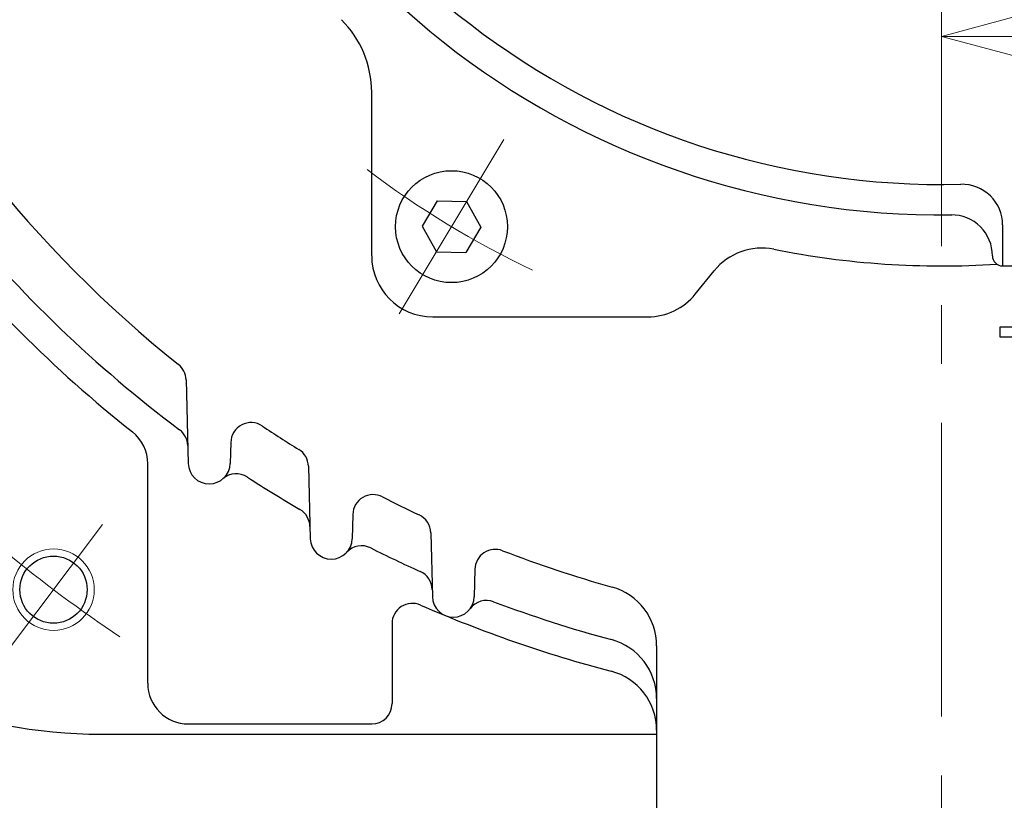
# Model space of a CAD drawing. Header units: millimetres. Extents: x 0 to 1071, y 0 to 742.
# Tile 35 of 130: x 105 to 153, y 419 to 458. Entities that reach past the tile are written whole.
import ezdxf

# ---------------------------------------------------------------- set-up
doc = ezdxf.new("R2010")
doc.units = ezdxf.units.MM
doc.header["$LTSCALE"] = 0.454724
doc.linetypes.add('CENTER', pattern=[50.8, 31.75, -6.35, 6.35, -6.35])
doc.layers.add('NoLayerName_001', color=7, linetype='Continuous')
doc.layers.add('NoLayerName_002', color=7, linetype='Continuous')
doc.styles.get("Standard").update_dxf_attribs({"font": 'txt', "bigfont": 'extfont2'})
doc.dimstyles.get("Standard").update_dxf_attribs({"dimtxt": 2.5, "dimasz": 2.5, "dimexe": 1, "dimexo": 1, "dimtad": 1, "dimdec": 3, "dimzin": 0, "dimdsep": 46, "dimtxsty": 'Standard', "dimcen": 2.5, "dimadec": 3, "dimazin": 0, "dimtfac": 0.75, "dimtdec": 3, "dimtmove": 0, "dimatfit": 3, "dimfxl": 1, "dimarcsym": 0})

# ---------------------------------------------------------------- blocks, each defined once
blk = doc.blocks.new('_OPEN30')
at = {"color": 0, "linetype": 'ByBlock', "lineweight": -2}
for p, q in [((-1, 0.267949), (0, 0)), ((0, 0), (-1, -0.267949)), ((0, 0), (-1, 0))]:
    blk.add_line(p, q, dxfattribs=at)
blk = doc.blocks.new('*D118')
at = {"layer": 'Defpoints', "color": 0}
for p in [(150, 456.773), (165.5, 446.875), (150, 439.782)]:
    blk.add_point(p, dxfattribs=at)
at = {"layer": 'NoLayerName_002', "color": 0, "linetype": 'Continuous', "lineweight": 13}
for p, q in [((165.5, 449.375), (165.5, 459.273)), ((161.75, 456.773), (153.75, 456.773))]:
    blk.add_line(p, q, dxfattribs=at)
at = {"layer": 'NoLayerName_002', "color": 0, "lineweight": 13, "xscale": 3.75, "yscale": 3.75, "zscale": 3.75, "rotation": 180}
blk.add_blockref('_OPEN30', (150, 456.773), dxfattribs=at)
at = {"layer": 'NoLayerName_002', "color": 0, "lineweight": 13, "xscale": 3.75, "yscale": 3.75, "zscale": 3.75}
blk.add_blockref('_OPEN30', (165.5, 456.773), dxfattribs=at)
at = {"layer": 'NoLayerName_002', "color": 0, "lineweight": 13, "insert": (157.75, 464.488), "char_height": 8.75, "attachment_point": 5}
blk.add_mtext('\\W0.8000;１６', dxfattribs=at)

msp = doc.modelspace()

# ---------------------------------------------------------------- linework, layer by layer
at = {"layer": 'NoLayerName_001', "color": 4, "linetype": 'CENTER', "lineweight": 13}
for p, q in [((150, 484), (150, 362.5)), ((128.49716, 451.713265), (123.34678, 443.141592)), ((108.775671, 432.793392), (103.961151, 426.404308))]:
    msp.add_line(p, q, dxfattribs=at)
at = {"layer": 'NoLayerName_001', "color": 7, "linetype": 'Continuous', "lineweight": 25}
for p, q in [((122.000007, 445.999924), (122.000007, 454.033516)), ((125.222208, 448.689834), (124.478814, 447.452619)), ((125.222208, 448.689834), (126.665363, 448.664643)), ((126.665363, 448.664643), (127.365126, 447.402238)), ((153, 447.512426), (153, 445.499924)), ((124.478814, 447.452619), (125.178577, 446.190214)), ((127.365126, 447.402238), (126.621732, 446.165024)), ((125.178577, 446.190214), (126.621732, 446.165024)), ((137.90053, 444.112933), (138.831106, 445.263076)), ((153, 445.499924), (178.550389, 445.499924)), ((125.000007, 442.999924), (135.568307, 442.999924)), ((152.875194, 441.999924), (152.875194, 442.499924)), ((152.875194, 442.499924), (153.475194, 442.499924)), ((158.875194, 441.999924), (152.875194, 441.999924)), ((112.87888, 439.904611), (112.986412, 435.798147)), ((115.076232, 436.829408), (115.049228, 435.798147)), ((111, 424.999924), (111, 435.779522)), ((118.891288, 435.660384), (118.984501, 432.100718)), ((121.074536, 433.293737), (121.043296, 432.100718)), ((124.900316, 432.391499), (124.982583, 429.249853)), ((127.07404, 430.60302), (127.038606, 429.249853)), ((123, 427.92644), (123, 423.999924)), ((136, 426.836921), (136, 407)), ((113, 422.999924), (122, 422.999924)), ((108.693, 422.499924), (136, 422.499924))]:
    msp.add_line(p, q, dxfattribs=at)
for centre, radius in [((125.92197, 447.427429), 2.75), ((106.368411, 429.59885), 1.65)]:
    msp.add_circle(centre, radius, dxfattribs=at)
at = {"layer": 'NoLayerName_001', "color": 4, "linetype": 'Continuous', "lineweight": 13}
msp.add_circle((106.368411, 429.59885), 2, dxfattribs=at)
at = {"layer": 'NoLayerName_001', "color": 7, "linetype": 'Continuous', "lineweight": 25}
for centre, radius, start, end in [((150, 487.499924), 39.5, 318.3301343, 270.7246075), ((150, 487.499924), 38, 319.6850908, 271.4325437), ((150, 487.499924), 60, 205.33170322, 231.32289369), ((117.000007, 454.033516), 5, 360, 45.4020553), ((151, 447.512426), 2, 0, 91.4325437), ((150, 487.499924), 62.5, 219.04431347, 233.20191926), ((150.499537, 446.002931), 2, 359.9310943, 90.6896876), ((150, 487.499924), 64, 218.40470411, 231.59529589), ((141.163329, 443.376085), 3, 78.6752061, 141.0238323), ((150, 487.499924), 42, 258.6752061, 273.7081789), ((125.000007, 445.999924), 3, 180, 270), ((152.999535, 445.999924), 0.5, 179.9310943, 270), ((135.568307, 445.999924), 3, 270, 321.0238323), ((111.879223, 439.878434), 1, 1.5, 51.3228937), ((116.07589, 436.803231), 1, 56.2112145, 178.5), ((109, 435.779522), 2, 0, 51.5952959), ((111.963705, 436.652208), 1, 1.5, 53.2019193), ((150, 487.499924), 60, 236.21121453, 238.23970523), ((117.891631, 435.634207), 1, 1.5, 58.2397052), ((114.01782, 435.825155), 1.031762, 181.5, 358.5), ((115.347229, 434.28869), 1, 56.9266041, 130.8676295), ((150, 487.499924), 62.5, 236.92660406, 239.70704975), ((122.074193, 433.26756), 1, 62.7547567, 178.5), ((150, 487.499924), 60, 242.7547567, 244.66829678), ((117.969242, 432.670365), 1, 1.5, 59.7070498), ((123.900659, 432.365322), 1, 1.5, 64.6682968), ((120.013899, 432.127674), 1.02975, 181.5, 358.5), ((121.506155, 430.75179), 1, 63.3382833, 137.3234406), ((150, 487.499924), 62.5, 243.33828331, 245.80370372), ((128.073697, 430.576843), 1, 68.9337255, 178.5), ((150, 487.499924), 60, 248.9337255, 254.3451783), ((123.973631, 429.578615), 1, 1.5, 65.8037037), ((133, 426.836921), 3, 0, 74.3451783), ((108.693, 447.499924), 25, 227.118, 270), ((126.010594, 429.276773), 1.028364, 181.5, 358.5), ((124, 427.92644), 1, 66.4218215, 180), ((150, 487.499924), 64, 246.42182152, 255.30157571), ((127.638941, 428.067332), 1, 69.3815741, 143.3971929), ((150, 487.499924), 62.5, 249.38157407, 254.95711312), ((133, 424.24449), 3, 0, 74.9571131), ((133, 422.692517), 3, 0, 75.3015757), ((113, 424.999924), 2, 180, 270), ((122, 423.999924), 1, 270, 0)]:
    msp.add_arc(centre, radius, start, end, dxfattribs=at)
at = {"layer": 'NoLayerName_001', "color": 4, "linetype": 'CENTER', "lineweight": 13}
for centre, radius, start, end in [((150, 487.5), 46.75, 232.8691847, 244.5414883), ((150, 487.499924), 72.5, 230.62897098, 236.16154753)]:
    msp.add_arc(centre, radius, start, end, dxfattribs=at)

# ---------------------------------------------------------------- dimensions: what is measured, and where the dimension line sits
at = {"layer": 'NoLayerName_002', "color": 3, "linetype": 'Continuous', "lineweight": 13}
dim = msp.add_linear_dim(base=(150, 456.772671), p1=(165.5, 446.875), p2=(150, 439.782498), angle=180, text='\\W0.8000;１６', dimstyle='Standard', override={"dimtxt": 8.75, "dimasz": 3.75, "dimexe": 2.5, "dimexo": 2.5, "dimgap": 2.5, "dimzin": 8, "dimblk": 'OPEN30', "dimse2": 1, "dimclrd": 0, "dimclre": 0, "dimclrt": 0, "dimtp": 0, "dimtm": 0, "dimlwd": 13, "dimlwe": 13}, dxfattribs=at)
dim.commit()
dim.dimension.update_dxf_attribs({"geometry": '*D118', "text_midpoint": (157.75, 456.772671), "dimtype": 160})

doc.saveas('drawing.dxf')
